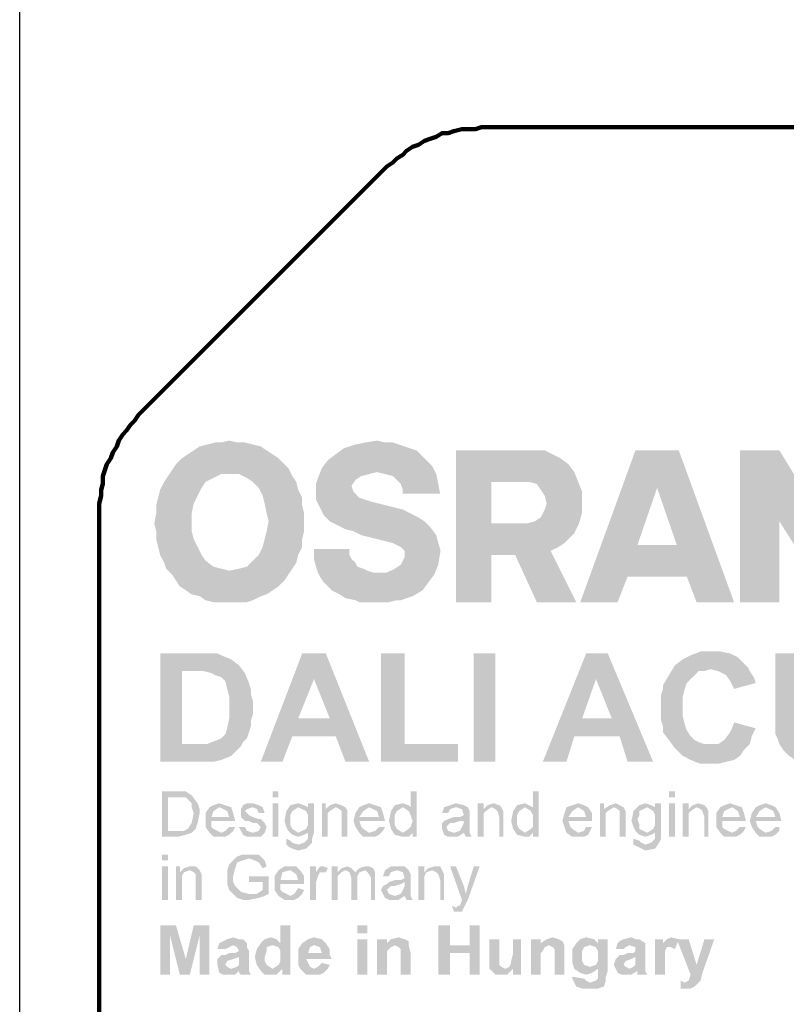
# Model space of a CAD drawing. Extents: x 171565 to 840288, y -737149 to -289557.
# Tile 22 of 59: x 419593 to 420403, y -352876 to -351836. Entities that reach past the tile are written whole.
import ezdxf

# ---------------------------------------------------------------- set-up
doc = ezdxf.new("R2010")
doc.units = 0
doc.header["$MEASUREMENT"] = 0
doc.layers.add('H', color=7, linetype='Continuous', lineweight=100)
doc.layers.add('P', color=250, linetype='Continuous', lineweight=100)

msp = doc.modelspace()

# ---------------------------------------------------------------- hatches: boundary and pattern name
at = {"layer": 'H', "linetype": 'Continuous'}
for points in [[(419814.3, -352451.2), (419806, -352451.2), (419797.7, -352451.2), (419789.3, -352449.1), (419783.1, -352444.9), (419774.7, -352442.9), (419768.5, -352438.7), (419762.2, -352434.5), (419758.1, -352428.3), (419753.9, -352422), (419747.7, -352415.8), (419745.6, -352409.5), (419741.4, -352401.2), (419739.3, -352392.9), (419737.2, -352384.5), (419737.2, -352376.2), (419735.2, -352367.9), (419737.2, -352357.4), (419737.2, -352349.1), (419739.3, -352340.8), (419741.4, -352332.4), (419745.6, -352324.1), (419749.7, -352317.9), (419753.9, -352311.6), (419758.1, -352305.4), (419764.3, -352299.1), (419770.6, -352294.9), (419776.8, -352290.8), (419783.1, -352286.6), (419791.4, -352284.5), (419799.7, -352282.4), (419806, -352282.4), (419814.3, -352280.4), (419822.7, -352282.4), (419831, -352282.4), (419839.3, -352284.5), (419847.7, -352286.6), (419853.9, -352290.8), (419860.2, -352294.9), (419866.4, -352299.1), (419872.7, -352305.4), (419876.8, -352309.5), (419881, -352317.9), (419885.2, -352324.1), (419887.2, -352332.4), (419891.4, -352340.8), (419891.4, -352349.1), (419893.5, -352357.4), (419893.5, -352367.9), (419893.5, -352376.2), (419891.4, -352384.5), (419891.4, -352392.9), (419887.2, -352401.2), (419885.2, -352409.5), (419881, -352415.8), (419876.8, -352422), (419872.7, -352428.3), (419866.4, -352434.5), (419860.2, -352438.7), (419853.9, -352442.9), (419847.7, -352444.9), (419839.3, -352449.1), (419833.1, -352451.2), (419824.7, -352451.2), (419814.3, -352451.2), (419814.3, -352315.8), (419806, -352315.8), (419797.7, -352319.9), (419789.3, -352324.1), (419785.2, -352330.4), (419781, -352338.7), (419776.8, -352347), (419774.7, -352357.4), (419774.7, -352365.8), (419774.7, -352376.2), (419776.8, -352384.5), (419781, -352392.9), (419785.2, -352401.2), (419789.3, -352407.4), (419797.7, -352413.7), (419806, -352415.8), (419814.3, -352417.9), (419824.7, -352415.8), (419833.1, -352413.7), (419839.3, -352407.4), (419845.6, -352401.2), (419849.7, -352392.9), (419851.8, -352384.5), (419853.9, -352376.2), (419856, -352365.8), (419853.9, -352357.4), (419851.8, -352347), (419849.7, -352338.7), (419845.6, -352330.4), (419839.3, -352324.1), (419833.1, -352319.9), (419824.7, -352315.8), (419814.3, -352315.8), (419814.3, -352451.2), (420037.2, -352399.1), (420035.2, -352411.6), (420031, -352422), (420024.7, -352430.4), (420018.5, -352438.7), (420008.1, -352444.9), (420001.8, -352447), (419995.6, -352449.1), (419991.4, -352449.1), (419983.1, -352451.2), (419976.8, -352451.2), (419970.6, -352451.2), (419964.3, -352451.2), (419958.1, -352451.2), (419951.8, -352451.2), (419947.7, -352449.1), (419937.2, -352447), (419931, -352442.9), (419922.7, -352438.7), (419918.5, -352434.5), (419914.3, -352430.4), (419910.2, -352424.1), (419908.1, -352419.9), (419906, -352413.7), (419903.9, -352405.4), (419903.9, -352397), (419903.9, -352394.9), (419941.4, -352394.9), (419941.4, -352401.2), (419943.5, -352405.4), (419947.7, -352409.5), (419949.7, -352413.7), (419956, -352415.8), (419960.2, -352417.9), (419966.4, -352419.9), (419972.7, -352419.9), (419981, -352419.9), (419989.3, -352415.8), (419995.6, -352411.6), (419997.7, -352407.4), (419999.7, -352403.3), (419999.7, -352397), (419995.6, -352392.9), (419991.4, -352390.8), (419987.2, -352388.7), (419978.9, -352386.6), (419970.6, -352384.5), (419962.2, -352382.4), (419953.9, -352380.4), (419945.6, -352376.2), (419937.2, -352374.1), (419928.9, -352369.9), (419920.6, -352365.8), (419914.3, -352359.5), (419910.2, -352351.2), (419906, -352342.9), (419906, -352338.7), (419906, -352332.4), (419906, -352326.2), (419908.1, -352319.9), (419912.2, -352309.5), (419918.5, -352301.2), (419926.8, -352294.9), (419935.2, -352288.7), (419947.7, -352284.5), (419958.1, -352282.4), (419970.6, -352280.4), (419978.9, -352282.4), (419987.2, -352282.4), (419993.5, -352284.5), (419999.7, -352286.6), (420006, -352288.7), (420012.2, -352290.8), (420016.4, -352294.9), (420020.6, -352299.1), (420028.9, -352307.4), (420033.1, -352315.8), (420035.2, -352326.2), (420037.2, -352336.6), (419997.7, -352336.6), (419997.7, -352332.4), (419995.6, -352326.2), (419991.4, -352322), (419987.2, -352317.9), (419978.9, -352315.8), (419970.6, -352313.7), (419962.2, -352315.8), (419953.9, -352317.9), (419947.7, -352322), (419943.5, -352328.3), (419945.6, -352334.5), (419947.7, -352336.6), (419951.8, -352340.8), (419958.1, -352342.9), (419964.3, -352344.9), (419972.7, -352347), (419981, -352349.1), (419989.3, -352351.2), (419997.7, -352353.3), (420006, -352357.4), (420014.3, -352361.6), (420020.6, -352365.8), (420026.8, -352372), (420033.1, -352380.4), (420035.2, -352388.7), (420037.2, -352394.9), (420037.2, -352399.1), (419814.3, -352451.2), (420153.9, -352397), (420181, -352451.2), (420139.3, -352451.2), (420116.4, -352401.2), (420091.4, -352401.2), (420091.4, -352451.2), (420053.9, -352451.2), (420053.9, -352290.8), (420137.2, -352290.8), (420147.7, -352290.8), (420156, -352294.9), (420164.3, -352299.1), (420172.7, -352305.4), (420178.9, -352313.7), (420183.1, -352324.1), (420187.2, -352334.5), (420187.2, -352344.9), (420187.2, -352355.4), (420185.2, -352363.7), (420183.1, -352369.9), (420178.9, -352378.3), (420174.7, -352382.4), (420168.5, -352388.7), (420162.2, -352392.9), (420153.9, -352397), (419814.3, -352451.2), (420131, -352324.1), (420091.4, -352324.1), (420091.4, -352367.9), (420128.9, -352367.9), (420137.2, -352365.8), (420143.5, -352361.6), (420147.7, -352353.3), (420149.7, -352347), (420147.7, -352338.7), (420143.5, -352332.4), (420139.3, -352326.2), (420131, -352324.1), (419814.3, -352451.2), (420308.1, -352451.2), (420297.7, -352424.1), (420235.2, -352424.1), (420224.7, -352451.2), (420185.2, -352451.2), (420243.5, -352290.8), (420289.3, -352290.8), (420347.7, -352451.2), (420308.1, -352451.2), (419814.3, -352451.2), (420287.2, -352390.8), (420266.4, -352330.4), (420245.6, -352390.8), (420287.2, -352390.8), (419814.3, -352451.2), (420472.7, -352451.2), (420472.7, -352365.8), (420435.2, -352428.3), (420395.6, -352365.8), (420395.6, -352451.2), (420353.9, -352451.2), (420353.9, -352290.8), (420395.6, -352290.8), (420435.2, -352355.4), (420472.7, -352290.8), (420514.3, -352290.8), (420514.3, -352451.2), (420472.7, -352451.2)], [(419764.3, -352524.1), (419764.3, -352601.2), (419783.1, -352601.2), (419791.4, -352601.2), (419795.6, -352599.1), (419801.8, -352597), (419806, -352594.9), (419810.2, -352590.8), (419812.2, -352584.5), (419814.3, -352574.1), (419814.3, -352567.9), (419814.3, -352561.6), (419814.3, -352555.4), (419814.3, -352551.2), (419812.2, -352542.9), (419810.2, -352534.5), (419806, -352530.4), (419799.7, -352528.3), (419795.6, -352526.2), (419787.2, -352524.1), (419783.1, -352524.1), (419774.7, -352524.1), (419764.3, -352524.1), (419741.4, -352505.4), (419785.2, -352505.4), (419791.4, -352505.4), (419797.7, -352505.4), (419801.8, -352505.4), (419806, -352507.4), (419816.4, -352511.6), (419824.7, -352517.9), (419831, -352526.2), (419835.2, -352536.6), (419837.2, -352542.9), (419837.2, -352549.1), (419839.3, -352555.4), (419839.3, -352563.7), (419839.3, -352569.9), (419837.2, -352576.2), (419837.2, -352582.4), (419835.2, -352588.7), (419833.1, -352594.9), (419828.9, -352599.1), (419826.8, -352603.3), (419822.7, -352607.4), (419816.4, -352613.7), (419806, -352617.9), (419797.7, -352619.9), (419791.4, -352619.9), (419785.2, -352619.9), (419741.4, -352619.9), (419741.4, -352505.4)], [(419920.6, -352574.1), (419903.9, -352532.4), (419887.2, -352574.1), (419920.6, -352574.1), (419962.2, -352619.9), (419937.2, -352619.9), (419926.8, -352592.9), (419881, -352592.9), (419870.6, -352619.9), (419847.7, -352619.9), (419891.4, -352505.4), (419916.4, -352505.4), (419962.2, -352619.9)], [(419974.7, -352619.9), (419974.7, -352505.4), (419999.7, -352505.4), (419999.7, -352601.2), (420056, -352601.2), (420056, -352619.9)], [(420072.7, -352505.4), (420072.7, -352619.9), (420095.6, -352619.9), (420095.6, -352505.4)], [(420218.5, -352574.1), (420201.8, -352532.4), (420187.2, -352574.1), (420218.5, -352574.1), (420262.2, -352619.9), (420235.2, -352619.9), (420226.8, -352592.9), (420178.9, -352592.9), (420170.6, -352619.9), (420145.6, -352619.9), (420191.4, -352505.4), (420214.3, -352505.4), (420262.2, -352619.9)], [(420347.7, -352578.3), (420370.6, -352584.5), (420366.4, -352592.9), (420364.3, -352601.2), (420358.1, -352607.4), (420353.9, -352613.7), (420347.7, -352617.9), (420339.3, -352619.9), (420331, -352622), (420322.7, -352622), (420312.2, -352622), (420301.8, -352617.9), (420293.5, -352613.7), (420285.2, -352605.4), (420278.9, -352597), (420272.7, -352588.7), (420272.7, -352582.4), (420270.6, -352576.2), (420270.6, -352569.9), (420270.6, -352563.7), (420270.6, -352555.4), (420270.6, -352549.1), (420272.7, -352542.9), (420272.7, -352538.7), (420278.9, -352528.3), (420285.2, -352517.9), (420293.5, -352511.6), (420301.8, -352507.4), (420312.2, -352503.3), (420318.5, -352503.3), (420324.7, -352503.3), (420333.1, -352503.3), (420343.5, -352505.4), (420351.8, -352509.5), (420358.1, -352515.8), (420362.2, -352519.9), (420364.3, -352524.1), (420368.5, -352530.4), (420370.6, -352536.6), (420347.7, -352542.9), (420343.5, -352534.5), (420339.3, -352528.3), (420331, -352524.1), (420322.7, -352522), (420316.4, -352524.1), (420310.2, -352524.1), (420306, -352528.3), (420301.8, -352532.4), (420297.7, -352536.6), (420295.6, -352542.9), (420293.5, -352551.2), (420293.5, -352561.6), (420293.5, -352572), (420295.6, -352580.4), (420297.7, -352586.6), (420301.8, -352592.9), (420306, -352597), (420310.2, -352599.1), (420316.4, -352601.2), (420322.7, -352601.2), (420331, -352601.2), (420337.2, -352597), (420343.5, -352588.7), (420345.6, -352584.5)], [(420391.4, -352505.4), (420414.3, -352505.4), (420414.3, -352567.9), (420414.3, -352574.1), (420414.3, -352580.4), (420414.3, -352586.6), (420416.4, -352592.9), (420422.7, -352597), (420428.9, -352601.2), (420437.2, -352601.2), (420445.6, -352601.2), (420451.8, -352599.1), (420456, -352592.9), (420458.1, -352588.7), (420458.1, -352580.4), (420458.1, -352574.1), (420460.2, -352567.9), (420460.2, -352505.4), (420483.1, -352505.4), (420483.1, -352565.8), (420483.1, -352574.1), (420481, -352582.4), (420481, -352588.7), (420481, -352594.9), (420478.9, -352603.3), (420472.7, -352609.5), (420468.5, -352613.7), (420460.2, -352617.9), (420449.7, -352622), (420443.5, -352622), (420437.2, -352622), (420431, -352622), (420422.7, -352622), (420418.5, -352619.9), (420412.2, -352617.9), (420406, -352613.7), (420399.7, -352607.4), (420395.6, -352601.2), (420393.5, -352594.9), (420391.4, -352590.8), (420391.4, -352582.4), (420391.4, -352576.2), (420391.4, -352565.8)], [(419749.7, -352692.9), (419760.2, -352692.9), (419766.4, -352692.9), (419770.6, -352690.8), (419774.7, -352684.5), (419776.8, -352674.1), (419774.7, -352667.9), (419774.7, -352663.7), (419768.5, -352657.4), (419764.3, -352657.4), (419760.2, -352657.4), (419749.7, -352657.4), (419749.7, -352692.9), (419743.5, -352699.1), (419743.5, -352651.2), (419760.2, -352651.2), (419764.3, -352651.2), (419768.5, -352651.2), (419774.7, -352655.4), (419781, -352663.7), (419783.1, -352669.9), (419783.1, -352674.1), (419781, -352684.5), (419778.9, -352690.8), (419774.7, -352694.9), (419768.5, -352697), (419760.2, -352699.1), (419743.5, -352699.1)], [(419866.4, -352699.1), (419860.2, -352699.1), (419860.2, -352663.7), (419866.4, -352663.7), (419866.4, -352699.1), (419866.4, -352657.4), (419860.2, -352657.4), (419860.2, -352651.2), (419866.4, -352651.2), (419866.4, -352657.4)], [(419989.3, -352682.4), (419989.3, -352686.6), (419991.4, -352690.8), (419997.7, -352694.9), (420003.9, -352690.8), (420006, -352688.7), (420008.1, -352682.4), (420006, -352676.2), (420003.9, -352672), (419997.7, -352667.9), (419991.4, -352672), (419989.3, -352676.2), (419989.3, -352682.4), (420008.1, -352699.1), (420008.1, -352694.9), (420003.9, -352699.1), (419997.7, -352699.1), (419989.3, -352697), (419985.2, -352690.8), (419983.1, -352682.4), (419985.2, -352672), (419989.3, -352665.8), (419997.7, -352663.7), (420003.9, -352665.8), (420006, -352667.9), (420006, -352651.2), (420012.2, -352651.2), (420012.2, -352699.1), (420008.1, -352699.1)], [(420118.5, -352682.4), (420118.5, -352686.6), (420120.6, -352690.8), (420126.8, -352694.9), (420133.1, -352690.8), (420135.2, -352688.7), (420135.2, -352682.4), (420135.2, -352676.2), (420133.1, -352672), (420126.8, -352667.9), (420120.6, -352672), (420118.5, -352676.2), (420118.5, -352682.4), (420135.2, -352699.1), (420135.2, -352694.9), (420131, -352699.1), (420126.8, -352699.1), (420118.5, -352697), (420114.3, -352690.8), (420112.2, -352682.4), (420114.3, -352672), (420118.5, -352665.8), (420126.8, -352663.7), (420131, -352665.8), (420135.2, -352667.9), (420135.2, -352651.2), (420141.4, -352651.2), (420141.4, -352699.1), (420135.2, -352699.1)], [(420285.2, -352699.1), (420278.9, -352699.1), (420278.9, -352663.7), (420285.2, -352663.7), (420285.2, -352699.1), (420285.2, -352657.4), (420278.9, -352657.4), (420278.9, -352651.2), (420285.2, -352651.2), (420285.2, -352657.4)], [(419795.6, -352678.3), (419814.3, -352678.3), (419812.2, -352672), (419803.9, -352667.9), (419797.7, -352672), (419795.6, -352678.3), (419814.3, -352688.7), (419820.6, -352688.7), (419818.5, -352692.9), (419814.3, -352697), (419810.2, -352699.1), (419806, -352699.1), (419797.7, -352699.1), (419793.5, -352694.9), (419789.3, -352688.7), (419789.3, -352682.4), (419789.3, -352674.1), (419793.5, -352667.9), (419797.7, -352665.8), (419803.9, -352663.7), (419810.2, -352665.8), (419816.4, -352667.9), (419818.5, -352674.1), (419820.6, -352682.4), (419795.6, -352682.4), (419795.6, -352688.7), (419797.7, -352690.8), (419806, -352694.9), (419810.2, -352692.9), (419814.3, -352688.7)], [(419824.7, -352688.7), (419831, -352688.7), (419833.1, -352692.9), (419839.3, -352694.9), (419845.6, -352692.9), (419847.7, -352688.7), (419845.6, -352686.6), (419843.5, -352684.5), (419839.3, -352684.5), (419835.2, -352682.4), (419831, -352682.4), (419826.8, -352678.3), (419826.8, -352674.1), (419826.8, -352669.9), (419828.9, -352665.8), (419833.1, -352663.7), (419839.3, -352663.7), (419845.6, -352665.8), (419849.7, -352667.9), (419851.8, -352674.1), (419845.6, -352674.1), (419843.5, -352669.9), (419839.3, -352667.9), (419833.1, -352669.9), (419831, -352672), (419833.1, -352674.1), (419835.2, -352676.2), (419839.3, -352678.3), (419845.6, -352680.4), (419847.7, -352680.4), (419851.8, -352684.5), (419853.9, -352688.7), (419851.8, -352694.9), (419847.7, -352699.1), (419839.3, -352699.1), (419833.1, -352699.1), (419828.9, -352697), (419826.8, -352692.9)], [(419878.9, -352680.4), (419878.9, -352686.6), (419881, -352690.8), (419887.2, -352694.9), (419895.6, -352690.8), (419897.7, -352686.6), (419897.7, -352680.4), (419897.7, -352676.2), (419895.6, -352672), (419887.2, -352667.9), (419881, -352672), (419878.9, -352676.2), (419878.9, -352680.4), (419874.7, -352701.2), (419878.9, -352703.3), (419881, -352705.4), (419887.2, -352707.4), (419893.5, -352705.4), (419897.7, -352701.2), (419897.7, -352699.1), (419897.7, -352694.9), (419893.5, -352697), (419887.2, -352699.1), (419881, -352697), (419876.8, -352692.9), (419874.7, -352688.7), (419872.7, -352682.4), (419874.7, -352672), (419878.9, -352665.8), (419887.2, -352663.7), (419893.5, -352665.8), (419897.7, -352667.9), (419897.7, -352663.7), (419903.9, -352663.7), (419903.9, -352694.9), (419901.8, -352701.2), (419901.8, -352705.4), (419895.6, -352711.6), (419887.2, -352713.7), (419881, -352711.6), (419876.8, -352709.5), (419874.7, -352707.4), (419874.7, -352701.2)], [(419912.2, -352699.1), (419912.2, -352663.7), (419916.4, -352663.7), (419916.4, -352669.9), (419920.6, -352665.8), (419926.8, -352663.7), (419933.1, -352665.8), (419937.2, -352667.9), (419939.3, -352672), (419939.3, -352678.3), (419939.3, -352699.1), (419933.1, -352699.1), (419933.1, -352678.3), (419933.1, -352672), (419931, -352669.9), (419926.8, -352667.9), (419920.6, -352672), (419918.5, -352674.1), (419918.5, -352680.4), (419918.5, -352699.1)], [(419951.8, -352678.3), (419972.7, -352678.3), (419970.6, -352672), (419962.2, -352667.9), (419956, -352672), (419951.8, -352678.3), (419972.7, -352688.7), (419978.9, -352688.7), (419976.8, -352692.9), (419972.7, -352697), (419968.5, -352699.1), (419962.2, -352699.1), (419956, -352699.1), (419951.8, -352694.9), (419947.7, -352688.7), (419945.6, -352682.4), (419947.7, -352674.1), (419951.8, -352667.9), (419956, -352665.8), (419962.2, -352663.7), (419968.5, -352665.8), (419974.7, -352667.9), (419976.8, -352674.1), (419978.9, -352682.4), (419951.8, -352682.4), (419953.9, -352688.7), (419956, -352690.8), (419962.2, -352694.9), (419968.5, -352692.9), (419972.7, -352688.7)], [(420062.2, -352682.4), (420058.1, -352682.4), (420051.8, -352684.5), (420047.7, -352684.5), (420045.6, -352686.6), (420043.5, -352688.7), (420045.6, -352692.9), (420051.8, -352694.9), (420058.1, -352692.9), (420060.2, -352688.7), (420062.2, -352684.5), (420062.2, -352682.4), (420062.2, -352694.9), (420056, -352699.1), (420049.7, -352699.1), (420045.6, -352699.1), (420041.4, -352697), (420039.3, -352690.8), (420039.3, -352684.5), (420041.4, -352682.4), (420045.6, -352680.4), (420051.8, -352678.3), (420058.1, -352678.3), (420062.2, -352676.2), (420060.2, -352669.9), (420053.9, -352667.9), (420047.7, -352669.9), (420045.6, -352674.1), (420039.3, -352674.1), (420041.4, -352667.9), (420047.7, -352665.8), (420053.9, -352663.7), (420062.2, -352665.8), (420066.4, -352667.9), (420068.5, -352672), (420068.5, -352676.2), (420068.5, -352684.5), (420068.5, -352690.8), (420068.5, -352694.9), (420070.6, -352699.1), (420064.3, -352699.1), (420062.2, -352694.9)], [(420076.8, -352699.1), (420076.8, -352663.7), (420083.1, -352663.7), (420083.1, -352669.9), (420087.2, -352665.8), (420093.5, -352663.7), (420099.7, -352665.8), (420101.8, -352667.9), (420103.9, -352672), (420103.9, -352678.3), (420103.9, -352699.1), (420099.7, -352699.1), (420099.7, -352678.3), (420097.7, -352672), (420095.6, -352669.9), (420091.4, -352667.9), (420085.2, -352672), (420083.1, -352674.1), (420083.1, -352680.4), (420083.1, -352699.1)], [(420172.7, -352678.3), (420191.4, -352678.3), (420189.3, -352672), (420183.1, -352667.9), (420176.8, -352672), (420172.7, -352678.3), (420191.4, -352688.7), (420197.7, -352688.7), (420195.6, -352692.9), (420193.5, -352697), (420189.3, -352699.1), (420183.1, -352699.1), (420176.8, -352699.1), (420170.6, -352694.9), (420168.5, -352688.7), (420166.4, -352682.4), (420168.5, -352674.1), (420170.6, -352667.9), (420176.8, -352665.8), (420183.1, -352663.7), (420189.3, -352665.8), (420193.5, -352667.9), (420197.7, -352674.1), (420197.7, -352682.4), (420172.7, -352682.4), (420174.7, -352688.7), (420176.8, -352690.8), (420183.1, -352694.9), (420189.3, -352692.9), (420191.4, -352688.7)], [(420206, -352699.1), (420206, -352663.7), (420210.2, -352663.7), (420210.2, -352669.9), (420216.4, -352665.8), (420222.7, -352663.7), (420226.8, -352665.8), (420231, -352667.9), (420233.1, -352672), (420233.1, -352678.3), (420233.1, -352699.1), (420226.8, -352699.1), (420226.8, -352678.3), (420226.8, -352672), (420224.7, -352669.9), (420220.6, -352667.9), (420214.3, -352672), (420212.2, -352674.1), (420212.2, -352680.4), (420212.2, -352699.1)], [(420245.6, -352680.4), (420247.7, -352686.6), (420247.7, -352690.8), (420256, -352694.9), (420262.2, -352690.8), (420264.3, -352686.6), (420264.3, -352680.4), (420264.3, -352676.2), (420262.2, -352672), (420256, -352667.9), (420247.7, -352672), (420247.7, -352676.2), (420245.6, -352680.4), (420241.4, -352701.2), (420247.7, -352703.3), (420249.7, -352705.4), (420253.9, -352707.4), (420260.2, -352705.4), (420264.3, -352701.2), (420264.3, -352699.1), (420264.3, -352694.9), (420260.2, -352697), (420253.9, -352699.1), (420247.7, -352697), (420243.5, -352692.9), (420241.4, -352688.7), (420239.3, -352682.4), (420241.4, -352672), (420247.7, -352665.8), (420253.9, -352663.7), (420260.2, -352665.8), (420264.3, -352667.9), (420264.3, -352663.7), (420270.6, -352663.7), (420270.6, -352694.9), (420270.6, -352701.2), (420268.5, -352705.4), (420264.3, -352711.6), (420253.9, -352713.7), (420249.7, -352711.6), (420245.6, -352709.5), (420241.4, -352707.4), (420241.4, -352701.2)], [(420293.5, -352699.1), (420293.5, -352663.7), (420299.7, -352663.7), (420299.7, -352669.9), (420303.9, -352665.8), (420310.2, -352663.7), (420316.4, -352665.8), (420318.5, -352667.9), (420320.6, -352672), (420320.6, -352678.3), (420320.6, -352699.1), (420316.4, -352699.1), (420316.4, -352678.3), (420314.3, -352672), (420312.2, -352669.9), (420308.1, -352667.9), (420301.8, -352672), (420299.7, -352674.1), (420299.7, -352680.4), (420299.7, -352699.1)], [(420335.2, -352678.3), (420353.9, -352678.3), (420351.8, -352672), (420345.6, -352667.9), (420337.2, -352672), (420335.2, -352678.3), (420353.9, -352688.7), (420360.2, -352688.7), (420358.1, -352692.9), (420353.9, -352697), (420349.7, -352699.1), (420345.6, -352699.1), (420337.2, -352699.1), (420333.1, -352694.9), (420328.9, -352688.7), (420328.9, -352682.4), (420328.9, -352674.1), (420333.1, -352667.9), (420337.2, -352665.8), (420343.5, -352663.7), (420349.7, -352665.8), (420356, -352667.9), (420358.1, -352674.1), (420360.2, -352682.4), (420335.2, -352682.4), (420335.2, -352688.7), (420337.2, -352690.8), (420345.6, -352694.9), (420349.7, -352692.9), (420353.9, -352688.7)], [(420370.6, -352678.3), (420391.4, -352678.3), (420389.3, -352672), (420381, -352667.9), (420374.7, -352672), (420370.6, -352678.3), (420391.4, -352688.7), (420395.6, -352688.7), (420395.6, -352692.9), (420391.4, -352697), (420387.2, -352699.1), (420381, -352699.1), (420374.7, -352699.1), (420370.6, -352694.9), (420366.4, -352688.7), (420364.3, -352682.4), (420366.4, -352674.1), (420370.6, -352667.9), (420374.7, -352665.8), (420381, -352663.7), (420387.2, -352665.8), (420391.4, -352667.9), (420395.6, -352674.1), (420397.7, -352682.4), (420370.6, -352682.4), (420372.7, -352688.7), (420374.7, -352690.8), (420381, -352694.9), (420387.2, -352692.9), (420391.4, -352688.7)], [(419749.7, -352765.8), (419743.5, -352765.8), (419743.5, -352730.4), (419749.7, -352730.4), (419749.7, -352765.8), (419749.7, -352724.1), (419743.5, -352724.1), (419743.5, -352717.9), (419749.7, -352717.9), (419749.7, -352724.1)], [(419835.2, -352747), (419835.2, -352740.8), (419856, -352740.8), (419856, -352759.5), (419851.8, -352761.6), (419845.6, -352763.7), (419835.2, -352765.8), (419828.9, -352765.8), (419822.7, -352763.7), (419818.5, -352759.5), (419814.3, -352755.4), (419812.2, -352749.1), (419812.2, -352740.8), (419812.2, -352734.5), (419814.3, -352728.3), (419818.5, -352724.1), (419822.7, -352719.9), (419828.9, -352717.9), (419835.2, -352717.9), (419845.6, -352717.9), (419851.8, -352724.1), (419853.9, -352730.4), (419849.7, -352732.4), (419845.6, -352726.2), (419841.4, -352724.1), (419835.2, -352722), (419828.9, -352724.1), (419822.7, -352726.2), (419820.6, -352732.4), (419818.5, -352740.8), (419818.5, -352747), (419820.6, -352751.2), (419826.8, -352757.4), (419835.2, -352759.5), (419843.5, -352759.5), (419849.7, -352755.4), (419849.7, -352747)], [(419758.1, -352765.8), (419758.1, -352730.4), (419762.2, -352730.4), (419762.2, -352736.6), (419766.4, -352732.4), (419772.7, -352730.4), (419778.9, -352730.4), (419783.1, -352734.5), (419785.2, -352738.7), (419785.2, -352744.9), (419785.2, -352765.8), (419778.9, -352765.8), (419778.9, -352744.9), (419778.9, -352738.7), (419776.8, -352736.6), (419772.7, -352734.5), (419766.4, -352736.6), (419764.3, -352740.8), (419764.3, -352747), (419764.3, -352765.8)], [(419868.5, -352744.9), (419887.2, -352744.9), (419885.2, -352738.7), (419878.9, -352734.5), (419870.6, -352736.6), (419868.5, -352744.9), (419887.2, -352753.3), (419893.5, -352755.4), (419891.4, -352759.5), (419887.2, -352763.7), (419883.1, -352765.8), (419878.9, -352765.8), (419872.7, -352765.8), (419866.4, -352761.6), (419862.2, -352755.4), (419862.2, -352749.1), (419862.2, -352740.8), (419866.4, -352734.5), (419872.7, -352730.4), (419878.9, -352730.4), (419885.2, -352730.4), (419889.3, -352734.5), (419893.5, -352740.8), (419893.5, -352747), (419893.5, -352749.1), (419868.5, -352749.1), (419868.5, -352755.4), (419870.6, -352757.4), (419878.9, -352761.6), (419883.1, -352759.5), (419887.2, -352753.3)], [(419899.7, -352765.8), (419899.7, -352730.4), (419906, -352730.4), (419906, -352736.6), (419910.2, -352730.4), (419914.3, -352730.4), (419918.5, -352732.4), (419916.4, -352736.6), (419912.2, -352736.6), (419910.2, -352736.6), (419908.1, -352740.8), (419906, -352747), (419906, -352765.8)], [(419922.7, -352765.8), (419922.7, -352730.4), (419928.9, -352730.4), (419928.9, -352736.6), (419933.1, -352732.4), (419939.3, -352730.4), (419943.5, -352732.4), (419947.7, -352736.6), (419951.8, -352732.4), (419958.1, -352730.4), (419962.2, -352730.4), (419966.4, -352732.4), (419968.5, -352736.6), (419968.5, -352740.8), (419968.5, -352765.8), (419964.3, -352765.8), (419964.3, -352742.9), (419962.2, -352738.7), (419960.2, -352736.6), (419958.1, -352734.5), (419951.8, -352736.6), (419949.7, -352740.8), (419949.7, -352744.9), (419949.7, -352765.8), (419943.5, -352765.8), (419943.5, -352742.9), (419941.4, -352736.6), (419937.2, -352734.5), (419933.1, -352736.6), (419928.9, -352740.8), (419928.9, -352747), (419928.9, -352765.8)], [(419999.7, -352747), (419995.6, -352749.1), (419989.3, -352751.2), (419985.2, -352751.2), (419983.1, -352753.3), (419981, -352755.4), (419983.1, -352759.5), (419989.3, -352761.6), (419995.6, -352759.5), (419997.7, -352755.4), (419999.7, -352751.2), (419999.7, -352747), (419999.7, -352761.6), (419993.5, -352765.8), (419987.2, -352765.8), (419983.1, -352765.8), (419978.9, -352763.7), (419974.7, -352755.4), (419976.8, -352751.2), (419981, -352749.1), (419983.1, -352747), (419989.3, -352744.9), (419995.6, -352744.9), (419999.7, -352742.9), (419997.7, -352736.6), (419991.4, -352734.5), (419985.2, -352736.6), (419983.1, -352740.8), (419976.8, -352740.8), (419978.9, -352734.5), (419985.2, -352730.4), (419991.4, -352730.4), (419999.7, -352730.4), (420003.9, -352734.5), (420006, -352738.7), (420006, -352742.9), (420006, -352751.2), (420006, -352757.4), (420006, -352761.6), (420008.1, -352765.8), (420001.8, -352765.8), (419999.7, -352761.6)], [(420014.3, -352765.8), (420014.3, -352730.4), (420020.6, -352730.4), (420020.6, -352736.6), (420024.7, -352732.4), (420031, -352730.4), (420037.2, -352730.4), (420039.3, -352734.5), (420041.4, -352738.7), (420041.4, -352744.9), (420041.4, -352765.8), (420037.2, -352765.8), (420037.2, -352744.9), (420035.2, -352738.7), (420033.1, -352736.6), (420028.9, -352734.5), (420022.7, -352736.6), (420020.6, -352740.8), (420020.6, -352747), (420020.6, -352765.8)], [(420051.8, -352778.3), (420049.7, -352772), (420053.9, -352774.1), (420056, -352772), (420058.1, -352772), (420060.2, -352765.8), (420047.7, -352730.4), (420053.9, -352730.4), (420062.2, -352751.2), (420064.3, -352759.5), (420066.4, -352751.2), (420072.7, -352730.4), (420078.9, -352730.4), (420066.4, -352765.8), (420064.3, -352769.9), (420062.2, -352774.1), (420060.2, -352778.3), (420053.9, -352778.3)], [(419741.4, -352844.9), (419741.4, -352792.9), (419758.1, -352792.9), (419768.5, -352828.3), (419776.8, -352792.9), (419793.5, -352792.9), (419793.5, -352844.9), (419783.1, -352844.9), (419783.1, -352803.3), (419772.7, -352844.9), (419762.2, -352844.9), (419751.8, -352803.3), (419751.8, -352844.9)], [(419851.8, -352826.2), (419851.8, -352830.4), (419853.9, -352834.5), (419860.2, -352838.7), (419866.4, -352834.5), (419868.5, -352830.4), (419868.5, -352826.2), (419868.5, -352819.9), (419866.4, -352815.8), (419860.2, -352813.7), (419853.9, -352815.8), (419853.9, -352819.9), (419851.8, -352826.2), (419878.9, -352844.9), (419870.6, -352844.9), (419870.6, -352838.7), (419864.3, -352844.9), (419858.1, -352844.9), (419851.8, -352844.9), (419847.7, -352840.8), (419843.5, -352834.5), (419841.4, -352826.2), (419843.5, -352817.9), (419847.7, -352811.6), (419851.8, -352807.4), (419858.1, -352805.4), (419864.3, -352807.4), (419868.5, -352811.6), (419868.5, -352792.9), (419878.9, -352792.9), (419878.9, -352844.9)], [(419960.2, -352844.9), (419949.7, -352844.9), (419949.7, -352807.4), (419960.2, -352807.4), (419960.2, -352844.9), (419960.2, -352801.2), (419949.7, -352801.2), (419949.7, -352792.9), (419960.2, -352792.9), (419960.2, -352801.2)], [(420035.2, -352844.9), (420035.2, -352792.9), (420047.7, -352792.9), (420047.7, -352813.7), (420068.5, -352813.7), (420068.5, -352792.9), (420078.9, -352792.9), (420078.9, -352844.9), (420068.5, -352844.9), (420068.5, -352822), (420047.7, -352822), (420047.7, -352844.9)], [(419824.7, -352826.2), (419818.5, -352828.3), (419812.2, -352830.4), (419810.2, -352834.5), (419812.2, -352836.6), (419816.4, -352838.7), (419822.7, -352836.6), (419824.7, -352834.5), (419824.7, -352828.3), (419824.7, -352826.2), (419810.2, -352817.9), (419801.8, -352817.9), (419803.9, -352811.6), (419808.1, -352809.5), (419812.2, -352807.4), (419818.5, -352805.4), (419824.7, -352807.4), (419828.9, -352807.4), (419833.1, -352811.6), (419833.1, -352815.8), (419835.2, -352819.9), (419835.2, -352832.4), (419835.2, -352836.6), (419835.2, -352840.8), (419837.2, -352844.9), (419826.8, -352844.9), (419824.7, -352842.9), (419824.7, -352840.8), (419820.6, -352844.9), (419814.3, -352844.9), (419808.1, -352844.9), (419803.9, -352842.9), (419801.8, -352834.5), (419801.8, -352828.3), (419806, -352824.1), (419810.2, -352824.1), (419814.3, -352822), (419820.6, -352822), (419824.7, -352819.9), (419822.7, -352815.8), (419818.5, -352813.7), (419814.3, -352815.8), (419810.2, -352817.9)], [(419912.2, -352822), (419910.2, -352815.8), (419903.9, -352813.7), (419899.7, -352815.8), (419897.7, -352822), (419912.2, -352822), (419912.2, -352832.4), (419920.6, -352834.5), (419918.5, -352838.7), (419914.3, -352842.9), (419910.2, -352844.9), (419903.9, -352844.9), (419895.6, -352844.9), (419889.3, -352838.7), (419887.2, -352834.5), (419887.2, -352826.2), (419887.2, -352817.9), (419891.4, -352811.6), (419897.7, -352807.4), (419903.9, -352805.4), (419912.2, -352807.4), (419916.4, -352811.6), (419920.6, -352817.9), (419920.6, -352824.1), (419922.7, -352828.3), (419895.6, -352828.3), (419899.7, -352836.6), (419903.9, -352838.7), (419908.1, -352836.6), (419912.2, -352832.4)], [(420006, -352844.9), (419995.6, -352844.9), (419995.6, -352826.2), (419995.6, -352819.9), (419995.6, -352817.9), (419993.5, -352815.8), (419989.3, -352813.7), (419985.2, -352815.8), (419981, -352819.9), (419981, -352822), (419981, -352828.3), (419981, -352844.9), (419970.6, -352844.9), (419970.6, -352807.4), (419981, -352807.4), (419981, -352811.6), (419985.2, -352807.4), (419993.5, -352805.4), (419999.7, -352807.4), (420003.9, -352809.5), (420003.9, -352813.7), (420006, -352822)], [(420114.3, -352844.9), (420114.3, -352838.7), (420108.1, -352844.9), (420101.8, -352844.9), (420095.6, -352844.9), (420089.3, -352838.7), (420089.3, -352836.6), (420089.3, -352830.4), (420089.3, -352807.4), (420099.7, -352807.4), (420099.7, -352824.1), (420099.7, -352830.4), (420099.7, -352834.5), (420101.8, -352836.6), (420106, -352838.7), (420110.2, -352836.6), (420112.2, -352832.4), (420112.2, -352830.4), (420114.3, -352822), (420114.3, -352807.4), (420122.7, -352807.4), (420122.7, -352844.9)], [(420168.5, -352844.9), (420158.1, -352844.9), (420158.1, -352826.2), (420158.1, -352819.9), (420158.1, -352817.9), (420156, -352815.8), (420151.8, -352813.7), (420147.7, -352815.8), (420145.6, -352819.9), (420143.5, -352822), (420143.5, -352828.3), (420143.5, -352844.9), (420133.1, -352844.9), (420133.1, -352807.4), (420143.5, -352807.4), (420143.5, -352811.6), (420149.7, -352807.4), (420156, -352805.4), (420162.2, -352807.4), (420166.4, -352809.5), (420168.5, -352813.7), (420168.5, -352822)], [(420187.2, -352826.2), (420187.2, -352830.4), (420189.3, -352834.5), (420195.6, -352836.6), (420201.8, -352834.5), (420203.9, -352830.4), (420203.9, -352826.2), (420203.9, -352819.9), (420201.8, -352815.8), (420195.6, -352813.7), (420189.3, -352815.8), (420187.2, -352819.9), (420187.2, -352826.2), (420176.8, -352847), (420189.3, -352849.1), (420191.4, -352851.2), (420195.6, -352853.3), (420201.8, -352851.2), (420203.9, -352849.1), (420203.9, -352844.9), (420203.9, -352838.7), (420197.7, -352842.9), (420191.4, -352844.9), (420185.2, -352842.9), (420178.9, -352838.7), (420176.8, -352832.4), (420176.8, -352826.2), (420176.8, -352817.9), (420181, -352811.6), (420185.2, -352807.4), (420191.4, -352805.4), (420199.7, -352807.4), (420203.9, -352811.6), (420203.9, -352807.4), (420214.3, -352807.4), (420214.3, -352840.8), (420212.2, -352847), (420212.2, -352851.2), (420210.2, -352857.4), (420203.9, -352859.5), (420195.6, -352859.5), (420187.2, -352859.5), (420181, -352857.4), (420178.9, -352853.3), (420176.8, -352849.1), (420176.8, -352847)], [(420243.5, -352826.2), (420239.3, -352828.3), (420233.1, -352830.4), (420231, -352834.5), (420233.1, -352836.6), (420237.2, -352838.7), (420241.4, -352836.6), (420243.5, -352834.5), (420243.5, -352828.3), (420243.5, -352826.2), (420231, -352817.9), (420222.7, -352817.9), (420224.7, -352811.6), (420226.8, -352809.5), (420231, -352807.4), (420239.3, -352805.4), (420243.5, -352807.4), (420247.7, -352807.4), (420253.9, -352811.6), (420253.9, -352815.8), (420253.9, -352819.9), (420253.9, -352832.4), (420253.9, -352836.6), (420253.9, -352840.8), (420256, -352844.9), (420245.6, -352844.9), (420245.6, -352842.9), (420245.6, -352840.8), (420239.3, -352844.9), (420233.1, -352844.9), (420228.9, -352844.9), (420224.7, -352842.9), (420220.6, -352834.5), (420222.7, -352828.3), (420226.8, -352824.1), (420231, -352824.1), (420235.2, -352822), (420241.4, -352822), (420243.5, -352819.9), (420243.5, -352815.8), (420237.2, -352813.7), (420233.1, -352815.8), (420231, -352817.9)], [(420274.7, -352844.9), (420264.3, -352844.9), (420264.3, -352807.4), (420272.7, -352807.4), (420272.7, -352811.6), (420276.8, -352807.4), (420281, -352805.4), (420289.3, -352807.4), (420285.2, -352817.9), (420281, -352815.8), (420276.8, -352815.8), (420274.7, -352819.9), (420274.7, -352826.2), (420274.7, -352832.4)], [(420287.2, -352807.4), (420299.7, -352807.4), (420308.1, -352834.5), (420316.4, -352807.4), (420326.8, -352807.4), (420314.3, -352842.9), (420312.2, -352851.2), (420308.1, -352855.4), (420306, -352857.4), (420301.8, -352859.5), (420297.7, -352859.5), (420291.4, -352859.5), (420291.4, -352851.2), (420295.6, -352853.3), (420299.7, -352851.2), (420301.8, -352844.9)]]:
    msp.add_hatch(color=0, dxfattribs=at).paths.add_polyline_path(points)

# ---------------------------------------------------------------- linework, layer by layer
at = {"ltscale": 200, "elevation": 900}
msp.add_lwpolyline([(419593, -350207), (421759.3, -350207), (421759.3, -355043.3), (419593, -355043.3)], close=True, dxfattribs=at)
at = {"layer": 'P', "color": 0, "linetype": 'Continuous', "elevation": 900}
msp.add_lwpolyline([(419676.8, -353528.3), (419676.8, -352353.3), (419676.8, -352347), (419678.9, -352338.7), (419678.9, -352332.4), (419681, -352326.2), (419681, -352317.9), (419683.1, -352311.6), (419685.2, -352305.4), (419689.3, -352299.1), (419691.4, -352292.9), (419695.6, -352286.6), (419697.7, -352280.4), (419701.8, -352274.1), (419706, -352269.9), (419710.2, -352263.7), (419714.3, -352259.5), (419718.5, -352253.3), (419981, -351990.8), (419987.2, -351986.6), (419991.4, -351982.4), (419997.7, -351978.3), (420001.8, -351974.1), (420008.1, -351969.9), (420014.3, -351967.9), (420020.6, -351963.7), (420026.8, -351961.6), (420033.1, -351959.5), (420039.3, -351955.4), (420045.6, -351955.4), (420051.8, -351953.3), (420060.2, -351951.2), (420066.4, -351951.2), (420074.7, -351951.2), (420081, -351949.1), (421256, -351949.1)], dxfattribs=at)

doc.saveas('drawing.dxf')
